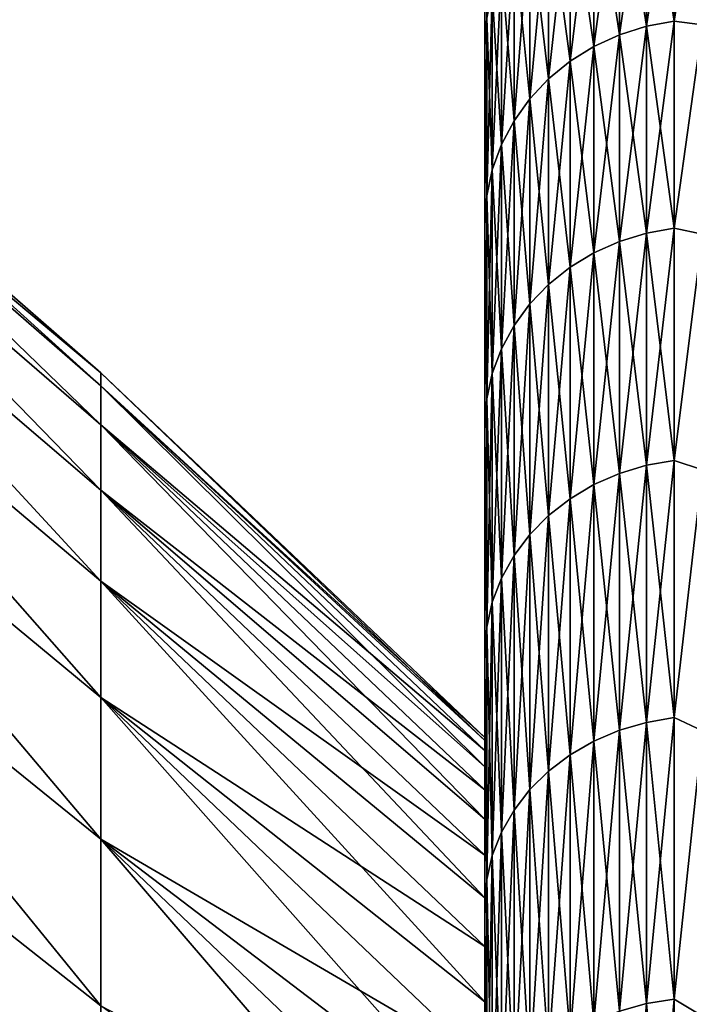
# Model space of a CAD drawing. Header units: metres. Extents: x -2 to 85, y -75 to 75.
# Tile 180 of 230: x 69.08 to 70.62, y 19.64 to 21.9. Entities that reach past the tile are written whole.
import ezdxf

# ---------------------------------------------------------------- set-up
doc = ezdxf.new("R2010")
doc.units = ezdxf.units.M
doc.layers.add('solid_21204500', color=7, linetype='CONTINUOUS')

msp = doc.modelspace()

# ---------------------------------------------------------------- linework, layer by layer
at = {"layer": 'solid_21204500'}
for points in [[(70.150002, 22.993536, -0.544479), (70.150002, 20.242899, -0.552369), (70.150002, 20.25045)], [(70.150002, 22.993536, -0.544479), (70.150002, 22.941442, -1.640191), (70.150002, 20.242899, -0.552369)], [(70.150002, 22.993353, 0.552151), (70.150002, 22.993536, -0.544479), (70.150002, 20.25045)], [(70.150002, 22.993353, 0.552151), (70.150002, 20.25045), (70.150002, 20.242899, 0.552369)], [(70.150002, 22.993353, 0.552151), (70.150002, 20.242899, 0.552369), (70.150002, 20.22028, 1.104714)], [(70.150002, 22.940895, 1.647835), (70.150002, 22.993353, 0.552151), (70.150002, 20.22028, 1.104714)], [(70.150002, 22.941442, -1.640191), (70.150002, 20.182642, -1.655805), (70.150002, 20.22028, -1.104714)], [(70.150002, 22.941442, -1.640191), (70.150002, 22.837122, -2.732155), (70.150002, 20.182642, -1.655805)], [(70.150002, 22.941442, -1.640191), (70.150002, 20.22028, -1.104714), (70.150002, 20.242899, -0.552369)], [(70.150002, 22.940895, 1.647835), (70.150002, 20.22028, 1.104714), (70.150002, 20.182642, 1.655805)], [(70.150002, 22.940895, 1.647835), (70.150002, 20.182642, 1.655805), (70.150002, 20.129946, 2.205754)], [(70.150002, 22.836208, 2.739775), (70.150002, 22.940895, 1.647835), (70.150002, 20.129946, 2.205754)], [(70.150002, 22.837122, -2.732155), (70.150002, 20.062241, -2.754395), (70.150002, 20.129946, -2.205754)], [(70.150002, 22.837122, -2.732155), (70.150002, 22.681034, -3.817312), (70.150002, 20.062241, -2.754395)], [(70.150002, 22.837122, -2.732155), (70.150002, 20.129946, -2.205754), (70.150002, 20.182642, -1.655805)], [(70.150002, 22.836208, 2.739775), (70.150002, 20.129946, 2.205754), (70.150002, 20.062241, 2.754395)], [(70.150002, 22.836208, 2.739775), (70.150002, 20.062241, 2.754395), (70.150002, 19.979671, 3.300524)], [(70.150002, 22.67976, 3.824874), (70.150002, 22.836208, 2.739775), (70.150002, 19.979671, 3.300524)], [(70.150002, 22.681034, -3.817312), (70.150002, 19.882175, -3.844364), (70.150002, 19.979671, -3.300524)], [(70.150002, 22.681034, -3.817312), (70.150002, 22.473373, -4.893617), (70.150002, 19.882175, -3.844364)], [(70.150002, 22.681034, -3.817312), (70.150002, 19.979671, -3.300524), (70.150002, 20.062241, -2.754395)], [(70.150002, 22.67976, 3.824874), (70.150002, 19.979671, 3.300524), (70.150002, 19.882175, 3.844364)], [(70.150002, 22.67976, 3.824874), (70.150002, 19.882175, 3.844364), (70.150002, 19.769838, 4.385626)], [(70.150002, 22.67976, 3.824874), (70.150002, 19.769838, 4.385626), (70.150002, 22.473373, 4.893617)], [(70.150002, 22.473373, -4.893617), (70.150002, 19.642897, -4.92314), (70.150002, 19.769838, -4.385626)], [(70.150002, 22.473373, -4.893617), (70.150002, 22.185934, -6.06528), (70.150002, 19.642897, -4.92314)], [(70.150002, 22.473373, -4.893617), (70.150002, 19.769838, -4.385626), (70.150002, 19.882175, -3.844364)], [(70.150002, 22.473373, 4.893617), (70.150002, 19.769838, 4.385626), (70.150002, 19.642897, 4.92314)], [(70.150002, 22.473373, 4.893617), (70.150002, 19.642897, 4.92314), (70.150002, 19.501247, 5.457225)], [(70.150002, 22.473373, 4.893617), (70.150002, 19.501247, 5.457225), (70.150002, 19.345034, 5.987481)], [(70.150002, 22.185932, 6.065281), (70.150002, 22.473373, 4.893617), (70.150002, 19.345034, 5.987481)], [(70.521156, 22.298769, 7.363533), (70.459145, 22.278851, 7.356956), (70.459145, 21.86404, 8.51092)], [(70.521156, 21.883587, 8.518528), (70.521156, 22.298769, 7.363533), (70.459145, 21.86404, 8.51092)], [(70.521156, 22.298769, -7.363533), (70.521156, 21.883587, -8.518528), (70.459145, 22.278851, -7.356956)], [(70.585388, 22.310822, 7.367513), (70.521156, 22.298769, 7.363533), (70.521156, 21.883587, 8.518528)], [(70.585388, 21.895414, 8.523132), (70.585388, 22.310822, 7.367513), (70.521156, 21.883587, 8.518528)], [(70.585388, 22.310822, -7.367513), (70.585388, 21.895414, -8.523132), (70.521156, 22.298769, -7.363533)], [(70.585388, 21.895414, -8.523132), (70.521156, 21.883587, -8.518528), (70.521156, 22.298769, -7.363533)], [(70.585388, 22.310822, -7.367513), (70.650002, 22.307852, -7.389841), (70.585388, 21.895414, -8.523132)], [(70.585388, 21.895414, 8.523132), (70.650002, 22.307852, 7.389841), (70.585388, 22.310822, 7.367513)], [(70.585388, 21.895414, -8.523132), (70.650002, 22.307852, -7.389841), (70.650002, 21.887257, -8.555583)], [(70.585388, 21.895414, 8.523132), (70.650002, 21.887257, 8.555583), (70.650002, 22.307852, 7.389841)], [(70.459145, 22.278851, 7.356956), (70.400398, 22.25141, 7.347894), (70.400398, 21.837111, 8.500437)], [(70.459145, 21.86404, 8.51092), (70.459145, 22.278851, 7.356956), (70.400398, 21.837111, 8.500437)], [(70.459145, 22.278851, -7.356956), (70.459145, 21.86404, -8.51092), (70.400398, 22.25141, -7.347894)], [(70.521156, 21.883587, -8.518528), (70.459145, 21.86404, -8.51092), (70.459145, 22.278851, -7.356956)], [(70.400398, 22.25141, 7.347894), (70.345932, 22.216917, 7.336504), (70.345932, 21.803259, 8.487259)], [(70.400398, 21.837111, 8.500437), (70.400398, 22.25141, 7.347894), (70.345932, 21.803259, 8.487259)], [(70.400398, 22.25141, -7.347894), (70.400398, 21.837111, -8.500437), (70.345932, 22.216917, -7.336504)], [(70.459145, 21.86404, -8.51092), (70.400398, 21.837111, -8.500437), (70.400398, 22.25141, -7.347894)], [(70.345932, 22.216917, 7.336504), (70.296677, 22.175961, 7.322979), (70.296677, 21.763065, 8.471614)], [(70.345932, 21.803259, 8.487259), (70.345932, 22.216917, 7.336504), (70.296677, 21.763065, 8.471614)], [(70.345932, 22.216917, -7.336504), (70.345932, 21.803259, -8.487259), (70.296677, 22.175961, -7.322979)], [(70.400398, 21.837111, -8.500437), (70.345932, 21.803259, -8.487259), (70.345932, 22.216917, -7.336504)], [(70.150002, 22.185934, -6.06528), (70.150002, 19.174572, -6.512787), (70.150002, 19.345034, -5.987481)], [(70.150002, 22.185934, -6.06528), (70.150002, 21.836637, -7.222101), (70.150002, 19.174572, -6.512787)], [(70.150002, 22.185934, -6.06528), (70.150002, 19.345034, -5.987481), (70.150002, 19.501247, -5.457225)], [(70.150002, 22.185934, -6.06528), (70.150002, 19.501247, -5.457225), (70.150002, 19.642897, -4.92314)], [(70.154274, 21.901991, -7.232508), (70.150002, 21.836637, -7.222101), (70.150002, 22.185934, -6.06528)], [(70.150002, 22.185932, 6.065281), (70.150002, 19.345034, 5.987481), (70.150002, 19.174572, 6.512787)], [(70.150002, 22.185932, 6.065281), (70.150002, 19.174572, 6.512787), (70.150002, 18.989716, 7.033537)], [(70.150002, 21.836637, 7.222101), (70.150002, 22.185932, 6.065281), (70.150002, 18.989716, 7.033537)], [(70.154274, 21.901991, 7.232508), (70.150002, 22.185932, 6.065281), (70.150002, 21.836637, 7.222101)], [(70.296677, 22.175961, 7.322979), (70.253479, 22.129246, 7.307552), (70.253479, 21.71722, 8.453768)], [(70.296677, 21.763065, 8.471614), (70.296677, 22.175961, 7.322979), (70.253479, 21.71722, 8.453768)], [(70.296677, 22.175961, -7.322979), (70.296677, 21.763065, -8.471614), (70.253479, 22.129246, -7.307552)], [(70.345932, 21.803259, -8.487259), (70.296677, 21.763065, -8.471614), (70.296677, 22.175961, -7.322979)], [(70.253479, 22.129246, 7.307552), (70.217087, 22.077572, 7.290489), (70.217087, 21.666508, 8.434027)], [(70.253479, 21.71722, 8.453768), (70.253479, 22.129246, 7.307552), (70.217087, 21.666508, 8.434027)], [(70.253479, 22.129246, -7.307552), (70.253479, 21.71722, -8.453768), (70.217087, 22.077572, -7.290489)], [(70.296677, 21.763065, -8.471614), (70.253479, 21.71722, -8.453768), (70.253479, 22.129246, -7.307552)], [(70.217087, 22.077572, 7.290489), (70.18811, 22.021826, 7.27208), (70.18811, 21.611799, 8.412731)], [(70.217087, 21.666508, 8.434027), (70.217087, 22.077572, 7.290489), (70.18811, 21.611799, 8.412731)], [(70.217087, 22.077572, -7.290489), (70.217087, 21.666508, -8.434027), (70.18811, 22.021826, -7.27208)], [(70.253479, 21.71722, -8.453768), (70.217087, 21.666508, -8.434027), (70.217087, 22.077572, -7.290489)], [(70.18811, 22.021826, 7.27208), (70.167053, 21.962961, 7.252642), (70.167053, 21.554033, 8.390244)], [(70.18811, 21.611799, 8.412731), (70.18811, 22.021826, 7.27208), (70.167053, 21.554033, 8.390244)], [(70.18811, 22.021826, -7.27208), (70.18811, 21.611799, -8.412731), (70.167053, 21.962961, -7.252642)], [(70.217087, 21.666508, -8.434027), (70.18811, 21.611799, -8.412731), (70.18811, 22.021826, -7.27208)], [(70.167053, 21.962961, 7.252642), (70.154274, 21.901991, 7.232508), (70.154274, 21.494196, 8.366952)], [(70.167053, 21.554033, 8.390244), (70.167053, 21.962961, 7.252642), (70.154274, 21.494196, 8.366952)], [(70.167053, 21.962961, -7.252642), (70.167053, 21.554033, -8.390244), (70.154274, 21.901991, -7.232508)], [(70.18811, 21.611799, -8.412731), (70.167053, 21.554033, -8.390244), (70.167053, 21.962961, -7.252642)], [(70.154274, 21.494196, 8.366952), (70.154274, 21.901991, 7.232508), (70.150002, 21.836637, 7.222101)], [(70.154274, 21.901991, -7.232508), (70.154274, 21.494196, -8.366952), (70.150002, 21.836637, -7.222101)], [(70.167053, 21.554033, -8.390244), (70.154274, 21.494196, -8.366952), (70.154274, 21.901991, -7.232508)], [(70.585388, 21.895414, 8.523132), (70.521156, 21.883587, 8.518528), (70.521156, 21.408627, 9.650254)], [(70.585388, 21.420198, 9.65547), (70.585388, 21.895414, 8.523132), (70.521156, 21.408627, 9.650254)], [(70.585388, 21.895414, -8.523132), (70.585388, 21.420198, -9.65547), (70.521156, 21.883587, -8.518528)], [(70.585388, 21.895414, -8.523132), (70.650002, 21.887257, -8.555583), (70.585388, 21.420198, -9.65547)], [(70.585388, 21.420198, 9.65547), (70.650002, 21.887257, 8.555583), (70.585388, 21.895414, 8.523132)], [(69.267471, 21.057865, -1.124755), (68.349998, 21.855299, -1.175304), (68.349998, 21.886862)], [(69.267471, 21.087881, -0.000032), (68.349998, 21.886862), (68.349998, 21.855299, 1.175304)], [(69.267471, 21.057865, -1.124755), (68.349998, 21.886862), (69.267471, 21.087881, -0.000032)], [(70.521156, 21.883587, 8.518528), (70.459145, 21.86404, 8.51092), (70.459145, 21.389503, 9.641634)], [(70.521156, 21.408627, 9.650254), (70.521156, 21.883587, 8.518528), (70.459145, 21.389503, 9.641634)], [(70.521156, 21.883587, -8.518528), (70.521156, 21.408627, -9.650254), (70.459145, 21.86404, -8.51092)], [(70.585388, 21.420198, -9.65547), (70.521156, 21.408627, -9.650254), (70.521156, 21.883587, -8.518528)], [(70.585388, 21.420198, -9.65547), (70.650002, 21.887257, -8.555583), (70.650002, 21.40579, -9.697531)], [(70.585388, 21.420198, 9.65547), (70.650002, 21.40579, 9.697531), (70.650002, 21.887257, 8.555583)], [(69.267471, 20.967903, -2.246277), (68.349998, 21.760597, -2.347736), (68.349998, 21.855299, -1.175304)], [(69.267471, 20.967903, -2.246277), (68.349998, 21.855299, -1.175304), (69.267471, 21.057865, -1.124755)], [(69.267471, 20.967911, 2.246214), (68.349998, 21.855299, 1.175304), (68.349998, 21.760597, 2.347736)], [(69.267471, 21.057867, 1.124692), (68.349998, 21.855299, 1.175304), (69.267471, 20.967911, 2.246214)], [(69.267471, 21.087881, -0.000032), (68.349998, 21.855299, 1.175304), (69.267471, 21.057867, 1.124692)], [(70.459145, 21.86404, 8.51092), (70.400398, 21.837111, 8.500437), (70.400398, 21.363159, 9.629759)], [(70.459145, 21.389503, 9.641634), (70.459145, 21.86404, 8.51092), (70.400398, 21.363159, 9.629759)], [(70.459145, 21.86404, -8.51092), (70.459145, 21.389503, -9.641634), (70.400398, 21.837111, -8.500437)], [(70.521156, 21.408627, -9.650254), (70.459145, 21.389503, -9.641634), (70.459145, 21.86404, -8.51092)], [(70.150002, 21.836637, -7.222101), (70.150002, 18.790672, -7.549232), (70.150002, 18.989716, -7.033537)], [(70.150002, 21.836637, -7.222101), (70.150002, 21.4259, -8.362466), (70.150002, 18.790672, -7.549232)], [(70.150002, 21.836637, -7.222101), (70.150002, 18.989716, -7.033537), (70.150002, 19.174572, -6.512787)], [(70.150002, 21.836637, 7.222101), (70.150002, 18.989716, 7.033537), (70.150002, 18.790672, 7.549232)], [(70.150002, 21.836637, 7.222101), (70.150002, 18.790672, 7.549232), (70.150002, 18.577837, 8.05882)], [(70.150002, 21.4259, 8.362467), (70.150002, 21.836637, 7.222101), (70.150002, 18.577837, 8.05882)], [(70.154274, 21.494196, 8.366952), (70.150002, 21.836637, 7.222101), (70.150002, 21.4259, 8.362467)], [(70.154274, 21.494196, -8.366952), (70.150002, 21.4259, -8.362466), (70.150002, 21.836637, -7.222101)], [(70.400398, 21.837111, 8.500437), (70.345932, 21.803259, 8.487259), (70.345932, 21.330042, 9.614831)], [(70.400398, 21.363159, 9.629759), (70.400398, 21.837111, 8.500437), (70.345932, 21.330042, 9.614831)], [(70.400398, 21.837111, -8.500437), (70.400398, 21.363159, -9.629759), (70.345932, 21.803259, -8.487259)], [(70.459145, 21.389503, -9.641634), (70.400398, 21.363159, -9.629759), (70.400398, 21.837111, -8.500437)], [(70.345932, 21.803259, 8.487259), (70.296677, 21.763065, 8.471614), (70.296677, 21.290722, 9.597107)], [(70.345932, 21.330042, 9.614831), (70.345932, 21.803259, 8.487259), (70.296677, 21.290722, 9.597107)], [(70.345932, 21.803259, -8.487259), (70.345932, 21.330042, -9.614831), (70.296677, 21.763065, -8.471614)], [(70.400398, 21.363159, -9.629759), (70.345932, 21.330042, -9.614831), (70.345932, 21.803259, -8.487259)], [(69.267471, 20.818254, -3.361404), (68.349998, 21.603111, -3.512882), (68.349998, 21.760597, -2.347736)], [(69.267471, 20.818254, -3.361404), (68.349998, 21.760597, -2.347736), (69.267471, 20.967903, -2.246277)], [(69.267471, 20.818264, 3.361342), (68.349998, 21.760597, 2.347736), (68.349998, 21.603111, 3.512882)], [(69.267471, 20.967911, 2.246214), (68.349998, 21.760597, 2.347736), (69.267471, 20.818264, 3.361342)], [(70.296677, 21.763065, 8.471614), (70.253479, 21.71722, 8.453768), (70.253479, 21.245871, 9.57689)], [(70.296677, 21.290722, 9.597107), (70.296677, 21.763065, 8.471614), (70.253479, 21.245871, 9.57689)], [(70.296677, 21.763065, -8.471614), (70.296677, 21.290722, -9.597107), (70.253479, 21.71722, -8.453768)], [(70.345932, 21.330042, -9.614831), (70.296677, 21.290722, -9.597107), (70.296677, 21.763065, -8.471614)], [(70.253479, 21.71722, 8.453768), (70.217087, 21.666508, 8.434027), (70.217087, 21.19626, 9.554526)], [(70.253479, 21.245871, 9.57689), (70.253479, 21.71722, 8.453768), (70.217087, 21.19626, 9.554526)], [(70.253479, 21.71722, -8.453768), (70.253479, 21.245871, -9.57689), (70.217087, 21.666508, -8.434027)], [(70.296677, 21.290722, -9.597107), (70.253479, 21.245871, -9.57689), (70.253479, 21.71722, -8.453768)], [(70.217087, 21.666508, 8.434027), (70.18811, 21.611799, 8.412731), (70.18811, 21.142738, 9.530401)], [(70.217087, 21.19626, 9.554526), (70.217087, 21.666508, 8.434027), (70.18811, 21.142738, 9.530401)], [(70.217087, 21.666508, -8.434027), (70.217087, 21.19626, -9.554526), (70.18811, 21.611799, -8.412731)], [(70.253479, 21.245871, -9.57689), (70.217087, 21.19626, -9.554526), (70.217087, 21.666508, -8.434027)], [(69.267471, 20.609343, -4.466963), (68.349998, 21.38332, -4.667871), (68.349998, 21.603111, -3.512882)], [(69.267471, 20.609343, -4.466963), (68.349998, 21.603111, -3.512882), (69.267471, 20.818254, -3.361404)], [(69.267471, 20.609356, 4.466901), (68.349998, 21.603111, 3.512882), (68.349998, 21.38332, 4.667871)], [(69.267471, 20.818264, 3.361342), (68.349998, 21.603111, 3.512882), (69.267471, 20.609356, 4.466901)], [(70.18811, 21.611799, 8.412731), (70.167053, 21.554033, 8.390244), (70.167053, 21.086226, 9.504927)], [(70.18811, 21.142738, 9.530401), (70.18811, 21.611799, 8.412731), (70.167053, 21.086226, 9.504927)], [(70.18811, 21.611799, -8.412731), (70.18811, 21.142738, -9.530401), (70.167053, 21.554033, -8.390244)], [(70.217087, 21.19626, -9.554526), (70.18811, 21.142738, -9.530401), (70.18811, 21.611799, -8.412731)], [(70.167053, 21.554033, 8.390244), (70.154274, 21.494196, 8.366952), (70.154274, 21.027687, 9.47854)], [(70.167053, 21.086226, 9.504927), (70.167053, 21.554033, 8.390244), (70.154274, 21.027687, 9.47854)], [(70.167053, 21.554033, -8.390244), (70.167053, 21.086226, -9.504927), (70.154274, 21.494196, -8.366952)], [(70.18811, 21.142738, -9.530401), (70.167053, 21.086226, -9.504927), (70.167053, 21.554033, -8.390244)], [(70.154274, 21.027687, 9.47854), (70.154274, 21.494196, 8.366952), (70.150002, 21.4259, 8.362467)], [(70.154274, 21.494196, -8.366952), (70.154274, 21.027687, -9.47854), (70.150002, 21.4259, -8.362466)], [(70.167053, 21.086226, -9.504927), (70.154274, 21.027687, -9.47854), (70.154274, 21.494196, -8.366952)], [(70.150002, 21.4259, -8.362466), (70.150002, 18.351006, -8.562742), (70.150002, 18.577837, -8.05882)], [(70.150002, 21.4259, -8.362466), (70.150002, 20.954948, -9.480958), (70.150002, 18.351006, -8.562742)], [(70.150002, 21.4259, -8.362466), (70.150002, 18.577837, -8.05882), (70.150002, 18.790672, -7.549232)], [(70.150002, 21.4259, 8.362467), (70.150002, 18.577837, 8.05882), (70.150002, 18.351006, 8.562742)], [(70.150002, 21.4259, 8.362467), (70.150002, 18.351006, 8.562742), (70.150002, 18.11047, 9.060421)], [(70.150002, 20.954948, 9.480958), (70.150002, 21.4259, 8.362467), (70.150002, 18.11047, 9.060421)], [(70.154274, 21.027687, 9.47854), (70.150002, 21.4259, 8.362467), (70.150002, 20.954948, 9.480958)], [(70.154274, 21.027687, -9.47854), (70.150002, 20.954948, -9.480958), (70.150002, 21.4259, -8.362466)], [(70.585388, 21.420198, 9.65547), (70.521156, 21.408627, 9.650254), (70.521156, 20.875185, 10.755619)], [(70.585388, 20.886469, 10.761432), (70.585388, 21.420198, 9.65547), (70.521156, 20.875185, 10.755619)], [(70.585388, 21.420198, -9.65547), (70.585388, 20.886469, -10.761432), (70.521156, 21.408627, -9.650254)], [(70.585388, 21.420198, -9.65547), (70.650002, 21.40579, -9.697531), (70.585388, 20.886469, -10.761432)], [(70.585388, 20.886469, 10.761432), (70.650002, 21.40579, 9.697531), (70.585388, 21.420198, 9.65547)], [(70.521156, 21.408627, 9.650254), (70.459145, 21.389503, 9.641634), (70.459145, 20.856539, 10.746012)], [(70.521156, 20.875185, 10.755619), (70.521156, 21.408627, 9.650254), (70.459145, 20.856539, 10.746012)], [(70.521156, 21.408627, -9.650254), (70.521156, 20.875185, -10.755619), (70.459145, 21.389503, -9.641634)], [(70.585388, 20.886469, -10.761432), (70.521156, 20.875185, -10.755619), (70.521156, 21.408627, -9.650254)], [(70.585388, 20.886469, -10.761432), (70.650002, 21.40579, -9.697531), (70.650002, 20.864794, -10.81251)], [(70.585388, 20.886469, 10.761432), (70.650002, 20.864794, 10.81251), (70.650002, 21.40579, 9.697531)], [(69.267471, 20.341763, -5.559805), (68.349998, 21.101669, -5.809903), (68.349998, 21.38332, -4.667871)], [(69.267471, 20.341763, -5.559805), (68.349998, 21.38332, -4.667871), (69.267471, 20.609343, -4.466963)], [(69.267471, 20.34178, 5.559744), (68.349998, 21.38332, 4.667871), (68.349998, 21.101669, 5.809903)], [(69.267471, 20.609356, 4.466901), (68.349998, 21.38332, 4.667871), (69.267471, 20.34178, 5.559744)], [(70.459145, 21.389503, 9.641634), (70.400398, 21.363159, 9.629759), (70.400398, 20.830851, 10.732776)], [(70.459145, 20.856539, 10.746012), (70.459145, 21.389503, 9.641634), (70.400398, 20.830851, 10.732776)], [(70.459145, 21.389503, -9.641634), (70.459145, 20.856539, -10.746012), (70.400398, 21.363159, -9.629759)], [(70.521156, 20.875185, -10.755619), (70.459145, 20.856539, -10.746012), (70.459145, 21.389503, -9.641634)], [(70.400398, 21.363159, 9.629759), (70.345932, 21.330042, 9.614831), (70.345932, 20.798559, 10.716138)], [(70.400398, 20.830851, 10.732776), (70.400398, 21.363159, 9.629759), (70.345932, 20.798559, 10.716138)], [(70.400398, 21.363159, -9.629759), (70.400398, 20.830851, -10.732776), (70.345932, 21.330042, -9.614831)], [(70.459145, 20.856539, -10.746012), (70.400398, 20.830851, -10.732776), (70.400398, 21.363159, -9.629759)], [(70.345932, 21.330042, 9.614831), (70.296677, 21.290722, 9.597107), (70.296677, 20.760218, 10.696383)], [(70.345932, 20.798559, 10.716138), (70.345932, 21.330042, 9.614831), (70.296677, 20.760218, 10.696383)], [(70.345932, 21.330042, -9.614831), (70.345932, 20.798559, -10.716138), (70.296677, 21.290722, -9.597107)], [(70.400398, 20.830851, -10.732776), (70.345932, 20.798559, -10.716138), (70.345932, 21.330042, -9.614831)], [(70.296677, 21.290722, 9.597107), (70.253479, 21.245871, 9.57689), (70.253479, 20.716484, 10.673851)], [(70.296677, 20.760218, 10.696383), (70.296677, 21.290722, 9.597107), (70.253479, 20.716484, 10.673851)], [(70.296677, 21.290722, -9.597107), (70.296677, 20.760218, -10.696383), (70.253479, 21.245871, -9.57689)], [(70.345932, 20.798559, -10.716138), (70.296677, 20.760218, -10.696383), (70.296677, 21.290722, -9.597107)], [(70.253479, 21.245871, 9.57689), (70.217087, 21.19626, 9.554526), (70.217087, 20.66811, 10.648927)], [(70.253479, 20.716484, 10.673851), (70.253479, 21.245871, 9.57689), (70.217087, 20.66811, 10.648927)], [(70.253479, 21.245871, -9.57689), (70.253479, 20.716484, -10.673851), (70.217087, 21.19626, -9.554526)], [(70.296677, 20.760218, -10.696383), (70.253479, 20.716484, -10.673851), (70.253479, 21.245871, -9.57689)], [(70.217087, 21.19626, 9.554526), (70.18811, 21.142738, 9.530401), (70.18811, 20.615923, 10.622038)], [(70.217087, 20.66811, 10.648927), (70.217087, 21.19626, 9.554526), (70.18811, 20.615923, 10.622038)], [(70.217087, 21.19626, -9.554526), (70.217087, 20.66811, -10.648927), (70.18811, 21.142738, -9.530401)], [(70.253479, 20.716484, -10.673851), (70.217087, 20.66811, -10.648927), (70.217087, 21.19626, -9.554526)], [(70.18811, 21.142738, 9.530401), (70.167053, 21.086226, 9.504927), (70.167053, 20.560818, 10.593645)], [(70.18811, 20.615923, 10.622038), (70.18811, 21.142738, 9.530401), (70.167053, 20.560818, 10.593645)], [(70.18811, 21.142738, -9.530401), (70.18811, 20.615923, -10.622038), (70.167053, 21.086226, -9.504927)], [(70.217087, 20.66811, -10.648927), (70.18811, 20.615923, -10.622038), (70.18811, 21.142738, -9.530401)], [(69.267471, 20.016277, -6.636821), (68.349998, 20.759214, -6.934679), (68.349998, 21.101669, -5.809903)], [(69.267471, 20.016277, -6.636821), (68.349998, 21.101669, -5.809903), (69.267471, 20.341763, -5.559805)], [(69.267471, 20.016296, 6.636761), (68.349998, 21.101669, 5.809903), (68.349998, 20.759214, 6.934679)], [(69.267471, 20.34178, 5.559744), (68.349998, 21.101669, 5.809903), (69.267471, 20.016296, 6.636761)], [(69.267471, 21.087881, -0.000032), (70.150002, 20.25045), (70.150002, 20.242899, -0.552369)], [(69.267471, 21.057865, -1.124755), (69.267471, 21.087881, -0.000032), (70.150002, 20.242899, -0.552369)], [(69.267471, 21.087881, -0.000032), (69.267471, 21.057867, 1.124692), (70.150002, 20.25045)], [(70.167053, 21.086226, 9.504927), (70.154274, 21.027687, 9.47854), (70.154274, 20.503738, 10.564237)], [(70.167053, 20.560818, 10.593645), (70.167053, 21.086226, 9.504927), (70.154274, 20.503738, 10.564237)], [(70.167053, 21.086226, -9.504927), (70.167053, 20.560818, -10.593645), (70.154274, 21.027687, -9.47854)], [(70.18811, 20.615923, -10.622038), (70.167053, 20.560818, -10.593645), (70.167053, 21.086226, -9.504927)], [(69.267471, 21.057867, 1.124692), (70.150002, 20.242899, 0.552369), (70.150002, 20.25045)], [(69.267471, 21.057867, 1.124692), (70.150002, 20.22028, 1.104714), (70.150002, 20.242899, 0.552369)], [(69.267471, 21.057867, 1.124692), (69.267471, 20.967911, 2.246214), (70.150002, 20.22028, 1.104714)], [(69.267471, 21.057865, -1.124755), (70.150002, 20.22028, -1.104714), (70.150002, 20.182642, -1.655805)], [(69.267471, 20.967903, -2.246277), (69.267471, 21.057865, -1.124755), (70.150002, 20.182642, -1.655805)], [(69.267471, 21.057865, -1.124755), (70.150002, 20.242899, -0.552369), (70.150002, 20.22028, -1.104714)], [(70.154274, 20.503738, 10.564237), (70.154274, 21.027687, 9.47854), (70.150002, 20.954948, 9.480958)], [(70.154274, 21.027687, -9.47854), (70.154274, 20.503738, -10.564237), (70.150002, 20.954948, -9.480958)], [(70.167053, 20.560818, -10.593645), (70.154274, 20.503738, -10.564237), (70.154274, 21.027687, -9.47854)], [(69.267471, 20.967911, 2.246214), (70.150002, 20.182642, 1.655805), (70.150002, 20.22028, 1.104714)], [(69.267471, 20.967911, 2.246214), (70.150002, 20.129946, 2.205754), (70.150002, 20.182642, 1.655805)], [(69.267471, 20.967911, 2.246214), (69.267471, 20.818264, 3.361342), (70.150002, 20.129946, 2.205754)], [(69.267471, 20.967903, -2.246277), (70.150002, 20.129946, -2.205754), (70.150002, 20.062241, -2.754395)], [(69.267471, 20.818254, -3.361404), (69.267471, 20.967903, -2.246277), (70.150002, 20.062241, -2.754395)], [(69.267471, 20.967903, -2.246277), (70.150002, 20.182642, -1.655805), (70.150002, 20.129946, -2.205754)], [(70.150002, 20.954948, -9.480958), (70.150002, 17.856684, -9.550883), (70.150002, 18.11047, -9.060421)], [(70.150002, 20.954948, -9.480958), (70.150002, 20.425785, -10.572906), (70.150002, 17.856684, -9.550883)], [(70.150002, 20.954948, -9.480958), (70.150002, 18.11047, -9.060421), (70.150002, 18.351006, -8.562742)], [(70.150002, 20.954948, 9.480958), (70.150002, 18.11047, 9.060421), (70.150002, 17.856684, 9.550883)], [(70.150002, 20.954948, 9.480958), (70.150002, 17.856684, 9.550883), (70.150002, 17.589394, 10.034598)], [(70.150002, 20.954948, 9.480958), (70.150002, 17.589394, 10.034598), (70.150002, 17.308981, 10.510927)], [(70.150002, 20.425785, 10.572906), (70.150002, 20.954948, 9.480958), (70.150002, 17.308981, 10.510927)], [(70.154274, 20.503738, 10.564237), (70.150002, 20.954948, 9.480958), (70.150002, 20.425785, 10.572906)], [(70.154274, 20.503738, -10.564237), (70.150002, 20.425785, -10.572906), (70.150002, 20.954948, -9.480958)], [(70.521156, 20.875185, 10.755619), (70.459145, 20.856539, 10.746012), (70.459145, 20.266602, 11.821034)], [(70.521156, 20.284719, 11.831603), (70.521156, 20.875185, 10.755619), (70.459145, 20.266602, 11.821034)], [(70.521156, 20.875185, -10.755619), (70.521156, 20.284719, -11.831603), (70.459145, 20.856539, -10.746012)], [(70.585388, 20.886469, 10.761432), (70.521156, 20.875185, 10.755619), (70.521156, 20.284719, 11.831603)], [(70.585388, 20.295683, 11.837997), (70.585388, 20.886469, 10.761432), (70.521156, 20.284719, 11.831603)], [(70.585388, 20.886469, -10.761432), (70.585388, 20.295683, -11.837997), (70.521156, 20.875185, -10.755619)], [(70.585388, 20.295683, -11.837997), (70.521156, 20.284719, -11.831603), (70.521156, 20.875185, -10.755619)], [(70.585388, 20.886469, -10.761432), (70.650002, 20.864794, -10.81251), (70.585388, 20.295683, -11.837997)], [(70.585388, 20.295683, 11.837997), (70.650002, 20.864794, 10.81251), (70.585388, 20.886469, 10.761432)], [(70.459145, 20.856539, 10.746012), (70.400398, 20.830851, 10.732776), (70.400398, 20.24164, 11.806475)], [(70.459145, 20.266602, 11.821034), (70.459145, 20.856539, 10.746012), (70.400398, 20.24164, 11.806475)], [(70.459145, 20.856539, -10.746012), (70.459145, 20.266602, -11.821034), (70.400398, 20.830851, -10.732776)], [(70.521156, 20.284719, -11.831603), (70.459145, 20.266602, -11.821034), (70.459145, 20.856539, -10.746012)], [(70.585388, 20.295683, -11.837997), (70.650002, 20.864794, -10.81251), (70.650002, 20.26577, -11.897418)], [(70.585388, 20.295683, 11.837997), (70.650002, 20.26577, 11.897418), (70.650002, 20.864794, 10.81251)], [(70.400398, 20.830851, 10.732776), (70.345932, 20.798559, 10.716138), (70.345932, 20.21026, 11.788173)], [(70.400398, 20.24164, 11.806475), (70.400398, 20.830851, 10.732776), (70.345932, 20.21026, 11.788173)], [(70.400398, 20.830851, -10.732776), (70.400398, 20.24164, -11.806475), (70.345932, 20.798559, -10.716138)], [(70.459145, 20.266602, -11.821034), (70.400398, 20.24164, -11.806475), (70.400398, 20.830851, -10.732776)], [(69.267471, 20.818264, 3.361342), (70.150002, 20.062241, 2.754395), (70.150002, 20.129946, 2.205754)], [(69.267471, 20.818264, 3.361342), (70.150002, 19.979671, 3.300524), (70.150002, 20.062241, 2.754395)], [(69.267471, 20.818264, 3.361342), (69.267471, 20.609356, 4.466901), (70.150002, 19.979671, 3.300524)], [(69.267471, 20.818254, -3.361404), (70.150002, 19.979671, -3.300524), (70.150002, 19.882175, -3.844364)], [(69.267471, 20.609343, -4.466963), (69.267471, 20.818254, -3.361404), (70.150002, 19.882175, -3.844364)], [(69.267471, 20.818254, -3.361404), (70.150002, 20.062241, -2.754395), (70.150002, 19.979671, -3.300524)], [(70.345932, 20.798559, 10.716138), (70.296677, 20.760218, 10.696383), (70.296677, 20.173004, 11.766441)], [(70.345932, 20.21026, 11.788173), (70.345932, 20.798559, 10.716138), (70.296677, 20.173004, 11.766441)], [(70.345932, 20.798559, -10.716138), (70.345932, 20.21026, -11.788173), (70.296677, 20.760218, -10.696383)], [(70.400398, 20.24164, -11.806475), (70.345932, 20.21026, -11.788173), (70.345932, 20.798559, -10.716138)], [(70.296677, 20.760218, 10.696383), (70.253479, 20.716484, 10.673851), (70.253479, 20.130508, 11.741655)], [(70.296677, 20.173004, 11.766441), (70.296677, 20.760218, 10.696383), (70.253479, 20.130508, 11.741655)], [(70.296677, 20.760218, -10.696383), (70.296677, 20.173004, -11.766441), (70.253479, 20.716484, -10.673851)], [(70.345932, 20.21026, -11.788173), (70.296677, 20.173004, -11.766441), (70.296677, 20.760218, -10.696383)], [(69.267471, 19.633812, -7.694944), (68.349998, 20.356897, -8.039407), (68.349998, 20.759214, -6.934679)], [(69.267471, 19.633812, -7.694944), (68.349998, 20.759214, -6.934679), (69.267471, 20.016277, -6.636821)], [(69.267471, 19.633835, 7.694885), (68.349998, 20.759214, 6.934679), (68.349998, 20.356897, 8.039407)], [(69.267471, 20.016296, 6.636761), (68.349998, 20.759214, 6.934679), (69.267471, 19.633835, 7.694885)], [(70.253479, 20.716484, 10.673851), (70.217087, 20.66811, 10.648927), (70.217087, 20.083502, 11.714237)], [(70.253479, 20.130508, 11.741655), (70.253479, 20.716484, 10.673851), (70.217087, 20.083502, 11.714237)], [(70.253479, 20.716484, -10.673851), (70.253479, 20.130508, -11.741655), (70.217087, 20.66811, -10.648927)], [(70.296677, 20.173004, -11.766441), (70.253479, 20.130508, -11.741655), (70.253479, 20.716484, -10.673851)], [(70.217087, 20.66811, 10.648927), (70.18811, 20.615923, 10.622038), (70.18811, 20.032791, 11.684658)], [(70.217087, 20.083502, 11.714237), (70.217087, 20.66811, 10.648927), (70.18811, 20.032791, 11.684658)], [(70.217087, 20.66811, -10.648927), (70.217087, 20.083502, -11.714237), (70.18811, 20.615923, -10.622038)], [(70.253479, 20.130508, -11.741655), (70.217087, 20.083502, -11.714237), (70.217087, 20.66811, -10.648927)], [(69.267471, 20.609356, 4.466901), (70.150002, 19.882175, 3.844364), (70.150002, 19.979671, 3.300524)], [(69.267471, 20.609356, 4.466901), (70.150002, 19.769838, 4.385626), (70.150002, 19.882175, 3.844364)], [(69.267471, 20.609356, 4.466901), (69.267471, 20.34178, 5.559744), (70.150002, 19.769838, 4.385626)], [(69.267471, 20.609343, -4.466963), (70.150002, 19.769838, -4.385626), (70.150002, 19.642897, -4.92314)], [(69.267471, 20.341763, -5.559805), (69.267471, 20.609343, -4.466963), (70.150002, 19.642897, -4.92314)], [(69.267471, 20.609343, -4.466963), (70.150002, 19.882175, -3.844364), (70.150002, 19.769838, -4.385626)], [(70.18811, 20.615923, 10.622038), (70.167053, 20.560818, 10.593645), (70.167053, 19.979244, 11.653425)], [(70.18811, 20.032791, 11.684658), (70.18811, 20.615923, 10.622038), (70.167053, 19.979244, 11.653425)], [(70.18811, 20.615923, -10.622038), (70.18811, 20.032791, -11.684658), (70.167053, 20.560818, -10.593645)], [(70.217087, 20.083502, -11.714237), (70.18811, 20.032791, -11.684658), (70.18811, 20.615923, -10.622038)], [(70.167053, 20.560818, 10.593645), (70.154274, 20.503738, 10.564237), (70.154274, 19.923779, 11.621075)], [(70.167053, 19.979244, 11.653425), (70.167053, 20.560818, 10.593645), (70.154274, 19.923779, 11.621075)], [(70.167053, 20.560818, -10.593645), (70.167053, 19.979244, -11.653425), (70.154274, 20.503738, -10.564237)], [(70.18811, 20.032791, -11.684658), (70.167053, 19.979244, -11.653425), (70.167053, 20.560818, -10.593645)], [(70.154274, 19.923779, 11.621075), (70.154274, 20.503738, 10.564237), (70.150002, 20.425785, 10.572906)], [(70.154274, 20.503738, -10.564237), (70.154274, 19.923779, -11.621075), (70.150002, 20.425785, -10.572906)], [(70.167053, 19.979244, -11.653425), (70.154274, 19.923779, -11.621075), (70.154274, 20.503738, -10.564237)], [(70.150002, 20.425785, -10.572906), (70.150002, 17.015945, -10.978986), (70.150002, 17.308981, -10.510927)], [(70.150002, 20.425785, -10.572906), (70.150002, 19.839697, -11.635567), (70.150002, 17.015945, -10.978986)], [(70.150002, 20.425785, -10.572906), (70.150002, 17.308981, -10.510927), (70.150002, 17.589394, -10.034598)], [(70.150002, 20.425785, -10.572906), (70.150002, 17.589394, -10.034598), (70.150002, 17.856684, -9.550883)], [(70.150002, 20.425785, 10.572906), (70.150002, 17.308981, 10.510927), (70.150002, 17.015945, 10.978986)], [(70.150002, 20.425785, 10.572906), (70.150002, 17.015945, 10.978986), (70.150002, 16.709982, 11.439249)], [(70.150002, 19.839697, 11.635567), (70.150002, 20.425785, 10.572906), (70.150002, 16.709982, 11.439249)], [(70.154274, 19.923779, 11.621075), (70.150002, 20.425785, 10.572906), (70.150002, 19.839697, 11.635567)], [(70.154274, 19.923779, -11.621075), (70.150002, 19.839697, -11.635567), (70.150002, 20.425785, -10.572906)], [(69.267471, 19.195456, -8.731163), (68.349998, 19.895605, -9.121425), (68.349998, 20.356897, -8.039407)], [(69.267471, 19.195456, -8.731163), (68.349998, 20.356897, -8.039407), (69.267471, 19.633812, -7.694944)], [(69.267471, 19.195482, 8.731105), (68.349998, 20.356897, 8.039407), (68.349998, 19.895605, 9.121425)], [(69.267471, 19.633835, 7.694885), (68.349998, 20.356897, 8.039407), (69.267471, 19.195482, 8.731105)], [(69.267471, 20.34178, 5.559744), (70.150002, 19.642897, 4.92314), (70.150002, 19.769838, 4.385626)], [(69.267471, 20.34178, 5.559744), (70.150002, 19.501247, 5.457225), (70.150002, 19.642897, 4.92314)], [(69.267471, 20.34178, 5.559744), (69.267471, 20.016296, 6.636761), (70.150002, 19.501247, 5.457225)], [(69.267471, 20.341763, -5.559805), (70.150002, 19.501247, -5.457225), (70.150002, 19.345034, -5.987481)], [(69.267471, 20.016277, -6.636821), (69.267471, 20.341763, -5.559805), (70.150002, 19.345034, -5.987481)], [(69.267471, 20.341763, -5.559805), (70.150002, 19.642897, -4.92314), (70.150002, 19.501247, -5.457225)], [(70.585388, 20.295683, 11.837997), (70.521156, 20.284719, 11.831603), (70.521156, 19.638844, 12.875267)], [(70.585388, 19.649458, 12.882226), (70.585388, 20.295683, 11.837997), (70.521156, 19.638844, 12.875267)], [(70.585388, 20.295683, -11.837997), (70.585388, 19.649458, -12.882226), (70.521156, 20.284719, -11.831603)], [(70.585388, 20.295683, -11.837997), (70.650002, 20.26577, -11.897418), (70.585388, 19.649458, -12.882226)], [(70.585388, 19.649458, 12.882226), (70.650002, 20.26577, 11.897418), (70.585388, 20.295683, 11.837997)], [(70.459145, 20.266602, 11.821034), (70.400398, 20.24164, 11.806475), (70.400398, 19.597136, 12.847922)], [(70.459145, 19.621302, 12.863767), (70.459145, 20.266602, 11.821034), (70.400398, 19.597136, 12.847922)], [(70.459145, 20.266602, -11.821034), (70.459145, 19.621302, -12.863767), (70.400398, 20.24164, -11.806475)], [(70.521156, 20.284719, 11.831603), (70.459145, 20.266602, 11.821034), (70.459145, 19.621302, 12.863767)], [(70.521156, 19.638844, 12.875267), (70.521156, 20.284719, 11.831603), (70.459145, 19.621302, 12.863767)], [(70.521156, 20.284719, -11.831603), (70.521156, 19.638844, -12.875267), (70.459145, 20.266602, -11.821034)], [(70.521156, 19.638844, -12.875267), (70.459145, 19.621302, -12.863767), (70.459145, 20.266602, -11.821034)], [(70.585388, 19.649458, -12.882226), (70.521156, 19.638844, -12.875267), (70.521156, 20.284719, -11.831603)], [(70.585388, 19.649458, -12.882226), (70.650002, 20.26577, -11.897418), (70.650002, 19.610386, -12.949238)], [(70.585388, 19.649458, 12.882226), (70.650002, 19.610386, 12.949238), (70.650002, 20.26577, 11.897418)], [(70.400398, 20.24164, 11.806475), (70.345932, 20.21026, 11.788173), (70.345932, 19.566755, 12.828006)], [(70.400398, 19.597136, 12.847922), (70.400398, 20.24164, 11.806475), (70.345932, 19.566755, 12.828006)], [(70.400398, 20.24164, -11.806475), (70.400398, 19.597136, -12.847922), (70.345932, 20.21026, -11.788173)], [(70.459145, 19.621302, -12.863767), (70.400398, 19.597136, -12.847922), (70.400398, 20.24164, -11.806475)], [(70.345932, 20.21026, 11.788173), (70.296677, 20.173004, 11.766441), (70.296677, 19.530685, 12.804358)], [(70.345932, 19.566755, 12.828006), (70.345932, 20.21026, 11.788173), (70.296677, 19.530685, 12.804358)], [(70.345932, 20.21026, -11.788173), (70.345932, 19.566755, -12.828006), (70.296677, 20.173004, -11.766441)], [(70.400398, 19.597136, -12.847922), (70.345932, 19.566755, -12.828006), (70.345932, 20.21026, -11.788173)], [(70.296677, 20.173004, 11.766441), (70.253479, 20.130508, 11.741655), (70.253479, 19.489542, 12.777385)], [(70.296677, 19.530685, 12.804358), (70.296677, 20.173004, 11.766441), (70.253479, 19.489542, 12.777385)], [(70.296677, 20.173004, -11.766441), (70.296677, 19.530685, -12.804358), (70.253479, 20.130508, -11.741655)], [(70.345932, 19.566755, -12.828006), (70.296677, 19.530685, -12.804358), (70.296677, 20.173004, -11.766441)], [(70.253479, 20.130508, 11.741655), (70.217087, 20.083502, 11.714237), (70.217087, 19.444033, 12.747548)], [(70.253479, 19.489542, 12.777385), (70.253479, 20.130508, 11.741655), (70.217087, 19.444033, 12.747548)], [(70.253479, 20.130508, -11.741655), (70.253479, 19.489542, -12.777385), (70.217087, 20.083502, -11.714237)], [(70.296677, 19.530685, -12.804358), (70.253479, 19.489542, -12.777385), (70.253479, 20.130508, -11.741655)], [(70.217087, 20.083502, 11.714237), (70.18811, 20.032791, 11.684658), (70.18811, 19.394936, 12.715361)], [(70.217087, 19.444033, 12.747548), (70.217087, 20.083502, 11.714237), (70.18811, 19.394936, 12.715361)], [(70.217087, 20.083502, -11.714237), (70.217087, 19.444033, -12.747548), (70.18811, 20.032791, -11.684658)], [(70.253479, 19.489542, -12.777385), (70.217087, 19.444033, -12.747548), (70.217087, 20.083502, -11.714237)], [(69.267471, 20.016296, 6.636761), (70.150002, 19.345034, 5.987481), (70.150002, 19.501247, 5.457225)], [(69.267471, 20.016296, 6.636761), (70.150002, 19.174572, 6.512787), (70.150002, 19.345034, 5.987481)], [(69.267471, 20.016296, 6.636761), (69.267471, 19.633835, 7.694885), (70.150002, 19.174572, 6.512787)], [(69.267471, 20.016277, -6.636821), (70.150002, 19.174572, -6.512787), (70.150002, 18.989716, -7.033537)], [(69.267471, 19.633812, -7.694944), (69.267471, 20.016277, -6.636821), (70.150002, 18.989716, -7.033537)], [(69.267471, 20.016277, -6.636821), (70.150002, 19.345034, -5.987481), (70.150002, 19.174572, -6.512787)], [(70.18811, 20.032791, 11.684658), (70.167053, 19.979244, 11.653425), (70.167053, 19.343094, 12.681373)], [(70.18811, 19.394936, 12.715361), (70.18811, 20.032791, 11.684658), (70.167053, 19.343094, 12.681373)], [(70.18811, 20.032791, -11.684658), (70.18811, 19.394936, -12.715361), (70.167053, 19.979244, -11.653425)], [(70.217087, 19.444033, -12.747548), (70.18811, 19.394936, -12.715361), (70.18811, 20.032791, -11.684658)], [(70.167053, 19.979244, 11.653425), (70.154274, 19.923779, 11.621075), (70.154274, 19.289396, 12.646168)], [(70.167053, 19.343094, 12.681373), (70.167053, 19.979244, 11.653425), (70.154274, 19.289396, 12.646168)], [(70.167053, 19.979244, -11.653425), (70.167053, 19.343094, -12.681373), (70.154274, 19.923779, -11.621075)], [(70.18811, 19.394936, -12.715361), (70.167053, 19.343094, -12.681373), (70.167053, 19.979244, -11.653425)], [(70.154274, 19.289396, 12.646168), (70.154274, 19.923779, 11.621075), (70.150002, 19.839697, 11.635567)], [(70.154274, 19.923779, -11.621075), (70.154274, 19.289396, -12.646168), (70.150002, 19.839697, -11.635567)], [(70.167053, 19.343094, -12.681373), (70.154274, 19.289396, -12.646168), (70.154274, 19.923779, -11.621075)], [(69.267471, 18.702457, -9.742526), (68.349998, 19.377054, -10.176667), (68.349998, 19.895605, -9.121425)], [(69.267471, 18.702457, -9.742526), (68.349998, 19.895605, -9.121425), (69.267471, 19.195456, -8.731163)], [(69.267471, 18.702486, 9.74247), (68.349998, 19.895605, 9.121425), (68.349998, 19.377054, 10.176667)], [(69.267471, 19.195482, 8.731105), (68.349998, 19.895605, 9.121425), (69.267471, 18.702486, 9.74247)], [(70.150002, 19.839697, -11.635567), (70.150002, 16.391573, -11.891037), (70.150002, 16.709982, -11.439249)], [(70.150002, 19.839697, -11.635567), (70.150002, 19.198732, -12.66524), (70.150002, 16.391573, -11.891037)], [(70.150002, 19.839697, -11.635567), (70.150002, 16.709982, -11.439249), (70.150002, 17.015945, -10.978986)], [(70.150002, 19.839697, 11.635567), (70.150002, 16.709982, 11.439249), (70.150002, 16.391573, 11.891037)], [(70.150002, 19.839697, 11.635567), (70.150002, 16.391573, 11.891037), (70.150002, 16.061249, 12.333563)], [(70.150002, 19.198732, 12.66524), (70.150002, 19.839697, 11.635567), (70.150002, 16.061249, 12.333563)], [(70.154274, 19.289396, 12.646168), (70.150002, 19.839697, 11.635567), (70.150002, 19.198732, 12.66524)], [(70.154274, 19.289396, -12.646168), (70.150002, 19.198732, -12.66524), (70.150002, 19.839697, -11.635567)], [(70.521156, 19.638844, 12.875267), (70.459145, 19.621302, 12.863767), (70.459145, 18.922405, 13.871359)], [(70.521156, 18.939322, 13.88376), (70.521156, 19.638844, 12.875267), (70.459145, 18.922405, 13.871359)], [(70.521156, 19.638844, -12.875267), (70.521156, 18.939322, -13.88376), (70.459145, 19.621302, -12.863767)], [(70.585388, 19.649458, 12.882226), (70.521156, 19.638844, 12.875267), (70.521156, 18.939322, 13.88376)], [(70.585388, 18.949558, 13.891264), (70.585388, 19.649458, 12.882226), (70.521156, 18.939322, 13.88376)], [(70.585388, 19.649458, -12.882226), (70.585388, 18.949558, -13.891264), (70.521156, 19.638844, -12.875267)], [(70.585388, 18.949558, -13.891264), (70.521156, 18.939322, -13.88376), (70.521156, 19.638844, -12.875267)], [(70.585388, 19.649458, -12.882226), (70.650002, 19.610386, -12.949238), (70.585388, 18.949558, -13.891264)], [(70.585388, 18.949558, 13.891264), (70.650002, 19.610386, 12.949238), (70.585388, 19.649458, 12.882226)]]:
    msp.add_3dface(points, dxfattribs=at)

doc.saveas('drawing.dxf')
